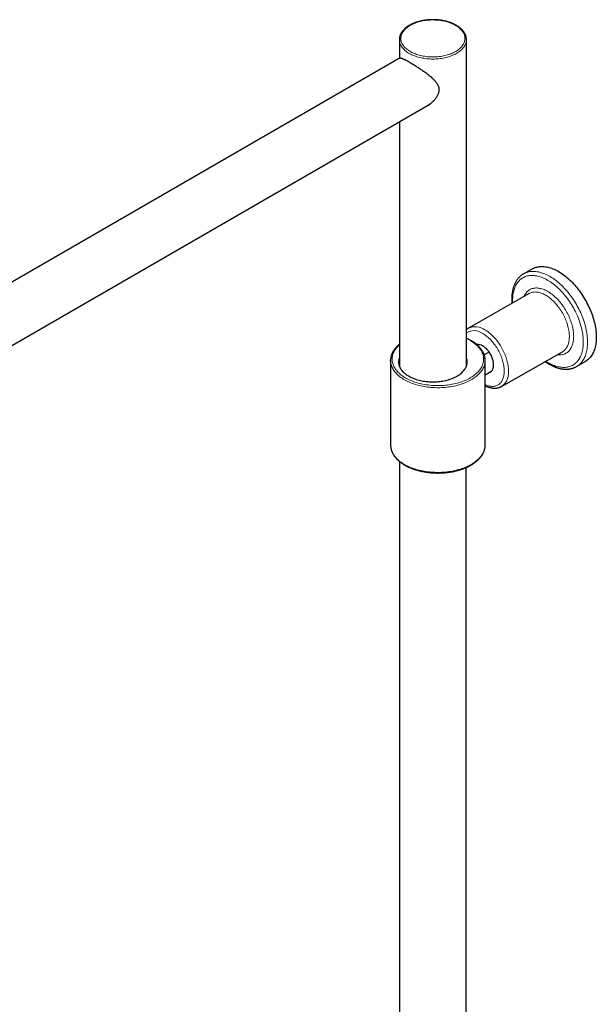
# Model space of a CAD drawing. Header units: millimetres. Extents: x 8 to 2314, y 12 to 2305.
# Tile 144 of 156: x 2061 to 2250, y 976 to 1299. Entities that reach past the tile are written whole.
import ezdxf

# ---------------------------------------------------------------- set-up
doc = ezdxf.new("R2010")
doc.units = ezdxf.units.MM

msp = doc.modelspace()

# ---------------------------------------------------------------- linework, layer by layer
at = {"color": 7, "linetype": 'Continuous', "lineweight": 30}
for p, q in [((2185.74, 1292.61), (2185.74, 1286.45)), ((2185.74, 1292.6), (2185.74, 1292.61)), ((2207.74, 1185.51), (2207.74, 1292.61)), ((2207.74, 1292.61), (2207.74, 1292.6)), ((2186.05, 1286.63), (1922.72, 1134.61)), ((1926.39, 1115.95), (2195.69, 1271.41)), ((2185.74, 1265.66), (2185.74, 1185.51)), ((2226.49, 1215.8), (2226.5, 1215.81)), ((2229.35, 1217.43), (2226.5, 1215.81)), ((2228.3, 1209.35), (2208.37, 1197.99)), ((2215.18, 1190.16), (2213.56, 1189.23)), ((2219.26, 1178.88), (2239.19, 1190.23)), ((2182.87, 1187.39), (2182.87, 1159.63)), ((2213.87, 1159.63), (2213.87, 1187.39)), ((2243.83, 1185.4), (2246.68, 1187.02)), ((2243.83, 1185.4), (2243.83, 1185.4)), ((2213.87, 1182.71), (2215.93, 1183.89)), ((2182.87, 1159.63), (2182.88, 1159.36)), ((2185.79, 1154.27), (2185.79, 759.38)), ((2207.69, 759.38), (2207.69, 1152.3))]:
    msp.add_line(p, q, dxfattribs=at)
at = {"color": 252, "linetype": 'Continuous', "lineweight": 0, "flags": 128}
for points in [[(2204.16, 1297.31), (2203.81, 1297.5), (2203.45, 1297.68), (2203.07, 1297.85), (2202.68, 1298.02), (2202.28, 1298.17), (2201.86, 1298.31), (2201.44, 1298.44), (2201, 1298.56), (2200.56, 1298.67), (2200.11, 1298.76), (2199.65, 1298.84), (2199.18, 1298.91), (2198.71, 1298.97), (2198.24, 1299.02), (2197.76, 1299.05), (2197.28, 1299.07), (2196.8, 1299.08), (2196.32, 1299.08), (2195.83, 1299.06), (2195.36, 1299.03), (2194.88, 1298.99), (2194.41, 1298.93), (2193.94, 1298.86), (2193.48, 1298.78), (2193.03, 1298.69), (2192.58, 1298.59), (2192.14, 1298.47), (2191.71, 1298.34), (2191.3, 1298.2), (2190.89, 1298.06), (2190.5, 1297.9), (2190.12, 1297.72), (2189.75, 1297.54), (2189.4, 1297.35), (2189.06, 1297.16), (2188.74, 1296.95), (2188.44, 1296.73), (2188.15, 1296.51), (2187.88, 1296.28), (2187.63, 1296.04), (2187.4, 1295.8), (2187.19, 1295.55), (2187, 1295.29), (2186.83, 1295.03), (2186.68, 1294.77), (2186.55, 1294.5), (2186.45, 1294.23), (2186.36, 1293.95), (2186.3, 1293.68), (2186.26, 1293.4), (2186.24, 1293.12), (2186.24, 1292.85), (2186.27, 1292.57), (2186.31, 1292.29), (2186.38, 1292.02), (2186.47, 1291.74), (2186.58, 1291.47), (2186.72, 1291.21), (2186.87, 1290.94), (2187.05, 1290.68), (2187.24, 1290.43), (2187.46, 1290.18), (2187.69, 1289.94), (2187.95, 1289.7), (2188.22, 1289.47), (2188.51, 1289.25), (2188.82, 1289.04), (2189.14, 1288.83), (2189.48, 1288.64), (2189.84, 1288.45), (2190.21, 1288.27), (2190.59, 1288.1), (2190.99, 1287.95), (2191.4, 1287.8), (2191.82, 1287.66), (2192.25, 1287.54), (2192.69, 1287.43), (2193.14, 1287.33), (2193.6, 1287.24), (2194.06, 1287.16), (2194.53, 1287.09), (2195, 1287.04), (2195.48, 1287), (2195.95, 1286.98), (2196.44, 1286.96), (2196.92, 1286.96), (2197.4, 1286.97), (2197.88, 1286.99), (2198.36, 1287.03), (2198.83, 1287.08), (2199.3, 1287.14), (2199.76, 1287.22), (2200.22, 1287.3), (2200.67, 1287.4), (2201.11, 1287.51), (2201.55, 1287.63), (2201.97, 1287.76), (2202.38, 1287.91), (2202.78, 1288.06), (2203.17, 1288.23), (2203.54, 1288.4), (2203.9, 1288.59), (2204.25, 1288.78), (2204.57, 1288.99), (2204.89, 1289.2), (2205.18, 1289.42), (2205.46, 1289.65), (2205.72, 1289.88), (2205.96, 1290.12), (2206.18, 1290.37), (2206.38, 1290.62), (2206.56, 1290.88), (2206.72, 1291.14), (2206.86, 1291.41), (2206.98, 1291.68), (2207.07, 1291.95), (2207.15, 1292.22), (2207.2, 1292.5), (2207.23, 1292.78), (2207.24, 1293.05), (2207.22, 1293.33), (2207.19, 1293.61), (2207.13, 1293.89), (2207.05, 1294.16), (2206.95, 1294.43), (2206.83, 1294.7), (2206.68, 1294.97), (2206.52, 1295.23), (2206.33, 1295.48), (2206.12, 1295.73), (2205.9, 1295.98), (2205.65, 1296.22), (2205.39, 1296.45), (2205.11, 1296.68), (2204.81, 1296.9), (2204.49, 1297.11), (2204.16, 1297.31)], [(2207.74, 1292.6), (2207.74, 1292.51), (2207.72, 1292.22), (2207.68, 1291.94), (2207.61, 1291.66), (2207.53, 1291.38), (2207.42, 1291.11), (2207.3, 1290.83), (2207.15, 1290.56), (2206.98, 1290.3), (2206.79, 1290.04), (2206.58, 1289.78), (2206.35, 1289.53), (2206.11, 1289.28), (2205.84, 1289.05), (2205.56, 1288.82), (2205.25, 1288.59), (2204.94, 1288.38), (2204.6, 1288.17), (2204.25, 1287.97), (2203.89, 1287.79), (2203.51, 1287.61), (2203.11, 1287.44), (2202.71, 1287.28), (2202.29, 1287.13), (2201.86, 1286.99), (2201.42, 1286.87), (2200.97, 1286.75), (2200.52, 1286.65), (2200.05, 1286.56), (2199.58, 1286.48), (2199.11, 1286.41), (2198.63, 1286.36), (2198.14, 1286.31), (2197.65, 1286.28), (2197.17, 1286.27), (2196.68, 1286.26), (2196.19, 1286.27), (2195.7, 1286.29), (2195.21, 1286.32), (2194.73, 1286.37), (2194.25, 1286.43), (2193.77, 1286.5), (2193.3, 1286.58), (2192.84, 1286.67), (2192.39, 1286.78), (2191.94, 1286.9), (2191.5, 1287.03), (2191.08, 1287.17), (2190.66, 1287.32), (2190.26, 1287.48), (2189.87, 1287.65), (2189.5, 1287.83), (2189.13, 1288.02), (2188.79, 1288.22), (2188.46, 1288.43), (2188.14, 1288.65), (2187.84, 1288.87), (2187.57, 1289.11), (2187.3, 1289.35), (2187.06, 1289.59), (2186.84, 1289.84), (2186.63, 1290.1), (2186.45, 1290.36), (2186.29, 1290.63), (2186.14, 1290.9), (2186.02, 1291.17), (2185.92, 1291.45), (2185.84, 1291.73), (2185.79, 1292.01), (2185.75, 1292.29), (2185.74, 1292.58), (2185.74, 1292.6)], [(2234.46, 1186.72), (2234.88, 1186.49), (2235.3, 1186.27), (2235.72, 1186.06), (2236.14, 1185.88), (2236.56, 1185.72), (2236.98, 1185.57), (2237.39, 1185.45), (2237.8, 1185.34), (2238.2, 1185.26), (2238.6, 1185.19), (2238.99, 1185.15), (2239.38, 1185.12), (2239.76, 1185.12), (2240.13, 1185.13), (2240.49, 1185.17), (2240.85, 1185.22), (2241.2, 1185.3), (2241.54, 1185.39), (2241.87, 1185.51), (2242.19, 1185.64), (2242.5, 1185.79), (2242.8, 1185.97), (2243.09, 1186.16), (2243.37, 1186.37), (2243.63, 1186.6), (2243.88, 1186.84), (2244.12, 1187.11), (2244.35, 1187.39), (2244.56, 1187.69), (2244.77, 1188.01), (2244.95, 1188.34), (2245.12, 1188.69), (2245.28, 1189.05), (2245.43, 1189.43), (2245.56, 1189.82), (2245.67, 1190.23), (2245.77, 1190.65), (2245.85, 1191.08), (2245.92, 1191.53), (2245.98, 1191.99), (2246.02, 1192.45), (2246.04, 1192.93), (2246.05, 1193.42), (2246.04, 1193.92), (2246.02, 1194.42), (2245.98, 1194.93), (2245.92, 1195.45), (2245.85, 1195.98), (2245.77, 1196.51), (2245.67, 1197.05), (2245.56, 1197.59), (2245.43, 1198.13), (2245.28, 1198.68), (2245.12, 1199.23), (2244.95, 1199.78), (2244.77, 1200.33), (2244.56, 1200.88), (2244.35, 1201.43), (2244.12, 1201.98), (2243.88, 1202.52), (2243.63, 1203.07), (2243.37, 1203.61), (2243.09, 1204.14), (2242.8, 1204.67), (2242.5, 1205.19), (2242.19, 1205.71), (2241.87, 1206.22), (2241.54, 1206.72), (2241.2, 1207.21), (2240.85, 1207.69), (2240.49, 1208.17), (2240.13, 1208.63), (2239.76, 1209.08), (2239.38, 1209.52), (2238.99, 1209.95), (2238.6, 1210.36), (2238.2, 1210.76), (2237.8, 1211.15), (2237.39, 1211.52), (2236.98, 1211.87), (2236.56, 1212.22), (2236.14, 1212.54), (2235.72, 1212.85), (2235.3, 1213.14), (2234.88, 1213.41), (2234.46, 1213.67), (2234.03, 1213.91), (2233.61, 1214.13), (2233.19, 1214.33), (2232.77, 1214.51), (2232.35, 1214.68), (2231.94, 1214.82), (2231.52, 1214.95), (2231.12, 1215.05), (2230.71, 1215.14), (2230.32, 1215.2), (2229.92, 1215.25), (2229.54, 1215.27), (2229.16, 1215.28), (2228.78, 1215.26), (2228.42, 1215.23), (2228.06, 1215.17), (2227.71, 1215.1), (2227.37, 1215), (2227.04, 1214.89), (2226.72, 1214.76), (2226.41, 1214.6), (2226.11, 1214.43), (2225.82, 1214.24), (2225.55, 1214.03), (2225.28, 1213.8), (2225.03, 1213.55), (2224.79, 1213.29), (2224.56, 1213), (2224.35, 1212.7), (2224.15, 1212.39), (2223.96, 1212.05), (2223.79, 1211.71), (2223.63, 1211.34), (2223.49, 1210.96), (2223.36, 1210.57), (2223.24, 1210.16), (2223.14, 1209.74), (2223.06, 1209.31), (2222.99, 1208.87), (2222.94, 1208.41), (2222.9, 1207.94), (2222.87, 1207.46), (2222.87, 1206.98), (2222.87, 1206.48), (2222.88, 1206.26)], [(2226.5, 1215.81), (2226.55, 1215.84), (2226.87, 1216), (2227.19, 1216.14), (2227.53, 1216.27), (2227.87, 1216.37), (2228.23, 1216.46), (2228.59, 1216.52), (2228.96, 1216.57), (2229.34, 1216.59), (2229.72, 1216.6), (2230.12, 1216.59), (2230.51, 1216.55), (2230.92, 1216.5), (2231.33, 1216.42), (2231.74, 1216.33), (2232.16, 1216.22), (2232.58, 1216.08), (2233.01, 1215.93), (2233.44, 1215.76), (2233.87, 1215.57), (2234.3, 1215.36), (2234.73, 1215.14), (2235.17, 1214.89), (2235.6, 1214.63), (2236.04, 1214.35), (2236.47, 1214.05), (2236.9, 1213.74), (2237.33, 1213.41), (2237.75, 1213.06), (2238.18, 1212.7), (2238.59, 1212.32), (2239.01, 1211.93), (2239.42, 1211.53), (2239.82, 1211.11), (2240.22, 1210.67), (2240.61, 1210.23), (2241, 1209.77), (2241.38, 1209.3), (2241.75, 1208.83), (2242.11, 1208.34), (2242.46, 1207.84), (2242.81, 1207.33), (2243.14, 1206.81), (2243.47, 1206.29), (2243.78, 1205.76), (2244.09, 1205.22), (2244.38, 1204.68), (2244.66, 1204.13), (2244.93, 1203.57), (2245.19, 1203.02), (2245.43, 1202.46), (2245.67, 1201.9), (2245.89, 1201.33), (2246.09, 1200.77), (2246.28, 1200.2), (2246.46, 1199.64), (2246.63, 1199.08), (2246.78, 1198.52), (2246.91, 1197.96), (2247.03, 1197.4), (2247.14, 1196.85), (2247.23, 1196.31), (2247.31, 1195.76), (2247.37, 1195.23), (2247.41, 1194.7), (2247.44, 1194.18), (2247.46, 1193.67), (2247.46, 1193.16), (2247.44, 1192.67), (2247.41, 1192.18), (2247.37, 1191.71), (2247.31, 1191.24), (2247.23, 1190.79), (2247.14, 1190.35), (2247.03, 1189.92), (2246.91, 1189.51), (2246.78, 1189.11), (2246.63, 1188.73), (2246.46, 1188.35), (2246.28, 1188), (2246.09, 1187.66), (2245.89, 1187.34), (2245.67, 1187.03), (2245.43, 1186.74), (2245.19, 1186.47), (2244.93, 1186.21), (2244.66, 1185.97), (2244.38, 1185.75), (2244.09, 1185.55), (2243.83, 1185.4)], [(2226.62, 1208.39), (2226.68, 1208.52), (2226.82, 1208.82), (2226.98, 1209.1), (2227.16, 1209.37), (2227.34, 1209.62), (2227.54, 1209.85), (2227.76, 1210.06), (2227.98, 1210.26), (2228.22, 1210.43), (2228.46, 1210.59), (2228.72, 1210.73), (2228.99, 1210.85), (2229.27, 1210.96), (2229.56, 1211.04), (2229.86, 1211.1), (2230.16, 1211.14), (2230.48, 1211.16), (2230.8, 1211.16), (2231.13, 1211.15), (2231.46, 1211.11), (2231.8, 1211.05), (2232.14, 1210.97), (2232.49, 1210.88), (2232.85, 1210.76), (2233.2, 1210.62), (2233.56, 1210.47), (2233.92, 1210.29), (2234.28, 1210.1), (2234.64, 1209.89), (2235, 1209.66), (2235.36, 1209.41), (2235.71, 1209.15), (2236.07, 1208.87), (2236.42, 1208.58), (2236.77, 1208.27), (2237.11, 1207.94), (2237.45, 1207.6), (2237.79, 1207.25), (2238.11, 1206.89), (2238.44, 1206.51), (2238.75, 1206.12), (2239.06, 1205.72), (2239.35, 1205.31), (2239.64, 1204.89), (2239.92, 1204.46), (2240.19, 1204.03), (2240.45, 1203.58), (2240.7, 1203.14), (2240.93, 1202.68), (2241.16, 1202.22), (2241.37, 1201.76), (2241.57, 1201.29), (2241.76, 1200.83), (2241.93, 1200.36), (2242.09, 1199.89), (2242.24, 1199.42), (2242.37, 1198.95), (2242.48, 1198.49), (2242.59, 1198.03), (2242.68, 1197.57), (2242.75, 1197.12), (2242.81, 1196.67), (2242.85, 1196.23), (2242.87, 1195.8), (2242.89, 1195.37), (2242.88, 1194.96), (2242.86, 1194.55), (2242.83, 1194.15), (2242.78, 1193.77), (2242.71, 1193.39), (2242.63, 1193.03), (2242.54, 1192.68), (2242.43, 1192.35), (2242.3, 1192.03), (2242.16, 1191.72), (2242.01, 1191.43), (2241.85, 1191.16), (2241.67, 1190.9), (2241.47, 1190.66), (2241.27, 1190.44), (2241.05, 1190.23), (2240.82, 1190.05), (2240.57, 1189.88), (2240.32, 1189.73), (2240.06, 1189.6), (2239.78, 1189.49), (2239.5, 1189.4), (2239.21, 1189.32), (2238.9, 1189.27), (2238.59, 1189.24), (2238.28, 1189.23), (2237.95, 1189.24), (2237.62, 1189.27), (2237.51, 1189.28)], [(2239.19, 1190.23), (2239.3, 1190.3), (2239.53, 1190.46), (2239.76, 1190.63), (2239.97, 1190.83), (2240.16, 1191.04), (2240.35, 1191.27), (2240.52, 1191.51), (2240.68, 1191.77), (2240.83, 1192.05), (2240.96, 1192.35), (2241.07, 1192.65), (2241.17, 1192.98), (2241.26, 1193.31), (2241.33, 1193.66), (2241.39, 1194.02), (2241.43, 1194.4), (2241.46, 1194.78), (2241.47, 1195.17), (2241.47, 1195.58), (2241.45, 1195.99), (2241.41, 1196.4), (2241.36, 1196.83), (2241.3, 1197.26), (2241.22, 1197.7), (2241.13, 1198.14), (2241.02, 1198.58), (2240.89, 1199.03), (2240.75, 1199.47), (2240.6, 1199.92), (2240.44, 1200.37), (2240.26, 1200.82), (2240.07, 1201.26), (2239.86, 1201.7), (2239.65, 1202.14), (2239.42, 1202.57), (2239.18, 1203), (2238.93, 1203.42), (2238.67, 1203.84), (2238.4, 1204.24), (2238.12, 1204.64), (2237.83, 1205.03), (2237.53, 1205.4), (2237.23, 1205.77), (2236.92, 1206.12), (2236.6, 1206.47), (2236.28, 1206.79), (2235.95, 1207.11), (2235.62, 1207.41), (2235.28, 1207.69), (2234.95, 1207.96), (2234.6, 1208.22), (2234.26, 1208.45), (2233.92, 1208.67), (2233.57, 1208.87), (2233.23, 1209.06), (2232.89, 1209.22), (2232.54, 1209.37), (2232.21, 1209.49), (2231.87, 1209.6), (2231.54, 1209.69), (2231.21, 1209.76), (2230.89, 1209.81), (2230.57, 1209.84), (2230.26, 1209.85), (2229.96, 1209.84), (2229.66, 1209.81), (2229.37, 1209.75), (2229.09, 1209.68), (2228.82, 1209.59), (2228.56, 1209.49), (2228.31, 1209.36), (2228.3, 1209.35)], [(2213.87, 1179.47), (2214.09, 1179.37), (2214.42, 1179.24), (2214.74, 1179.14), (2215.06, 1179.05), (2215.37, 1178.98), (2215.68, 1178.93), (2215.98, 1178.9), (2216.28, 1178.89), (2216.57, 1178.9), (2216.85, 1178.93), (2217.13, 1178.98), (2217.39, 1179.06), (2217.65, 1179.15), (2217.9, 1179.26), (2218.13, 1179.39), (2218.36, 1179.54), (2218.57, 1179.7), (2218.77, 1179.89), (2218.96, 1180.09), (2219.13, 1180.31), (2219.3, 1180.55), (2219.45, 1180.81), (2219.58, 1181.08), (2219.7, 1181.36), (2219.81, 1181.66), (2219.9, 1181.98), (2219.97, 1182.3), (2220.04, 1182.64), (2220.08, 1183), (2220.11, 1183.36), (2220.13, 1183.73), (2220.13, 1184.12), (2220.11, 1184.51), (2220.08, 1184.91), (2220.04, 1185.31), (2219.97, 1185.72), (2219.9, 1186.14), (2219.81, 1186.56), (2219.7, 1186.99), (2219.58, 1187.41), (2219.45, 1187.84), (2219.3, 1188.27), (2219.13, 1188.7), (2218.96, 1189.13), (2218.77, 1189.55), (2218.57, 1189.97), (2218.36, 1190.39), (2218.13, 1190.8), (2217.9, 1191.2), (2217.65, 1191.6), (2217.39, 1191.99), (2217.13, 1192.37), (2216.85, 1192.75), (2216.57, 1193.11), (2216.28, 1193.46), (2215.98, 1193.8), (2215.68, 1194.12), (2215.37, 1194.44), (2215.06, 1194.74), (2214.74, 1195.02), (2214.42, 1195.29), (2214.09, 1195.54), (2213.76, 1195.78), (2213.43, 1196), (2213.11, 1196.2)], [(2213.82, 1197.42), (2214.16, 1197.21), (2214.51, 1196.98), (2214.85, 1196.74), (2215.19, 1196.48), (2215.52, 1196.2), (2215.86, 1195.91), (2216.19, 1195.6), (2216.51, 1195.28), (2216.83, 1194.94), (2217.15, 1194.59), (2217.46, 1194.23), (2217.76, 1193.86), (2218.05, 1193.48), (2218.33, 1193.09), (2218.61, 1192.69), (2218.87, 1192.28), (2219.13, 1191.86), (2219.37, 1191.43), (2219.61, 1191), (2219.83, 1190.57), (2220.04, 1190.13), (2220.24, 1189.68), (2220.42, 1189.24), (2220.59, 1188.79), (2220.75, 1188.34), (2220.9, 1187.89), (2221.03, 1187.45), (2221.14, 1187), (2221.25, 1186.56), (2221.33, 1186.12), (2221.41, 1185.69), (2221.46, 1185.26), (2221.51, 1184.84), (2221.53, 1184.42), (2221.54, 1184.02), (2221.54, 1183.62), (2221.52, 1183.23), (2221.49, 1182.85), (2221.44, 1182.49), (2221.37, 1182.13), (2221.29, 1181.79), (2221.2, 1181.46), (2221.09, 1181.14), (2220.96, 1180.84), (2220.83, 1180.56), (2220.67, 1180.29), (2220.51, 1180.03), (2220.33, 1179.79), (2220.14, 1179.57), (2219.93, 1179.37), (2219.72, 1179.19), (2219.49, 1179.02), (2219.26, 1178.88)], [(2185.74, 1192.47), (2185.68, 1192.42), (2185.38, 1192.13), (2185.11, 1191.84), (2184.85, 1191.55), (2184.61, 1191.24), (2184.39, 1190.94), (2184.19, 1190.63), (2184.02, 1190.31), (2183.86, 1189.99), (2183.73, 1189.67), (2183.61, 1189.34), (2183.52, 1189.02), (2183.45, 1188.69), (2183.4, 1188.36), (2183.38, 1188.02), (2183.37, 1187.69), (2183.39, 1187.36), (2183.43, 1187.03), (2183.5, 1186.7), (2183.58, 1186.37), (2183.69, 1186.05), (2183.81, 1185.72), (2183.96, 1185.4), (2184.13, 1185.09), (2184.32, 1184.77), (2184.53, 1184.46), (2184.76, 1184.16), (2185.02, 1183.86), (2185.29, 1183.57), (2185.58, 1183.28), (2185.89, 1183), (2186.21, 1182.73), (2186.56, 1182.47), (2186.92, 1182.21), (2187.3, 1181.96), (2187.7, 1181.72), (2188.11, 1181.49), (2188.54, 1181.27), (2188.98, 1181.05), (2189.43, 1180.85), (2189.9, 1180.66), (2190.38, 1180.48), (2190.87, 1180.3), (2191.37, 1180.14), (2191.89, 1179.99), (2192.41, 1179.86), (2192.94, 1179.73), (2193.48, 1179.62), (2194.03, 1179.51), (2194.58, 1179.42), (2195.14, 1179.35), (2195.7, 1179.28), (2196.27, 1179.23), (2196.84, 1179.19), (2197.41, 1179.16), (2197.99, 1179.15), (2198.56, 1179.14), (2199.14, 1179.15), (2199.71, 1179.18), (2200.28, 1179.21), (2200.85, 1179.26), (2201.42, 1179.32), (2201.98, 1179.4), (2202.53, 1179.48), (2203.08, 1179.58), (2203.62, 1179.69), (2204.16, 1179.81), (2204.68, 1179.95), (2205.2, 1180.09), (2205.71, 1180.25), (2206.2, 1180.42), (2206.69, 1180.59), (2207.16, 1180.78), (2207.62, 1180.98), (2208.06, 1181.19), (2208.49, 1181.41), (2208.91, 1181.64), (2209.31, 1181.88), (2209.7, 1182.12), (2210.07, 1182.38), (2210.42, 1182.64), (2210.75, 1182.91), (2211.07, 1183.19), (2211.36, 1183.47), (2211.64, 1183.76), (2211.9, 1184.06), (2212.14, 1184.36), (2212.36, 1184.67), (2212.55, 1184.98), (2212.73, 1185.29), (2212.89, 1185.61), (2213.02, 1185.94), (2213.13, 1186.26), (2213.23, 1186.59), (2213.3, 1186.92), (2213.34, 1187.25), (2213.37, 1187.58), (2213.37, 1187.91), (2213.35, 1188.24), (2213.31, 1188.57), (2213.25, 1188.9), (2213.17, 1189.23), (2213.06, 1189.56), (2212.93, 1189.88), (2212.79, 1190.2), (2212.62, 1190.52), (2212.43, 1190.83), (2212.21, 1191.14), (2211.98, 1191.44), (2211.73, 1191.74), (2211.46, 1192.03), (2211.17, 1192.32), (2210.86, 1192.6), (2210.53, 1192.87), (2210.19, 1193.14), (2209.82, 1193.4), (2209.44, 1193.64), (2209.05, 1193.89), (2208.64, 1194.12), (2208.21, 1194.34), (2207.77, 1194.55), (2207.74, 1194.57)], [(2213.87, 1187.13), (2213.85, 1186.87), (2213.8, 1186.54), (2213.74, 1186.2), (2213.65, 1185.87), (2213.54, 1185.54), (2213.41, 1185.21), (2213.25, 1184.89), (2213.08, 1184.57), (2212.88, 1184.25), (2212.67, 1183.94), (2212.43, 1183.63), (2212.18, 1183.32), (2211.9, 1183.03), (2211.61, 1182.74), (2211.3, 1182.45), (2210.97, 1182.18), (2210.62, 1181.91), (2210.25, 1181.64), (2209.87, 1181.39), (2209.47, 1181.15), (2209.05, 1180.91), (2208.62, 1180.68), (2208.18, 1180.46), (2207.72, 1180.26), (2207.25, 1180.06), (2206.76, 1179.87), (2206.27, 1179.69), (2205.76, 1179.53), (2205.24, 1179.37), (2204.71, 1179.23), (2204.18, 1179.1), (2203.63, 1178.98), (2203.08, 1178.87), (2202.52, 1178.77), (2201.96, 1178.69), (2201.39, 1178.62), (2200.81, 1178.56), (2200.24, 1178.51), (2199.66, 1178.48), (2199.07, 1178.46), (2198.49, 1178.45), (2197.91, 1178.45), (2197.33, 1178.47), (2196.74, 1178.5), (2196.17, 1178.54), (2195.59, 1178.59), (2195.02, 1178.66), (2194.45, 1178.74), (2193.89, 1178.83), (2193.34, 1178.93), (2192.79, 1179.05), (2192.25, 1179.17), (2191.72, 1179.31), (2191.2, 1179.46), (2190.68, 1179.63), (2190.18, 1179.8), (2189.69, 1179.98), (2189.22, 1180.17), (2188.75, 1180.38), (2188.3, 1180.59), (2187.87, 1180.82), (2187.45, 1181.05), (2187.04, 1181.29), (2186.65, 1181.54), (2186.28, 1181.8), (2185.92, 1182.07), (2185.58, 1182.34), (2185.26, 1182.62), (2184.96, 1182.91), (2184.68, 1183.2), (2184.41, 1183.5), (2184.17, 1183.81), (2183.95, 1184.12), (2183.74, 1184.44), (2183.56, 1184.76), (2183.4, 1185.08), (2183.26, 1185.41), (2183.14, 1185.74), (2183.04, 1186.07), (2182.97, 1186.4), (2182.92, 1186.74), (2182.88, 1187.07), (2182.88, 1187.12)], [(2233.77, 1187.15), (2234.03, 1186.98), (2234.46, 1186.72)], [(2182.88, 1159.36), (2182.88, 1159.31), (2182.92, 1158.98), (2182.97, 1158.64), (2183.04, 1158.31), (2183.14, 1157.97), (2183.26, 1157.64), (2183.4, 1157.32), (2183.56, 1156.99), (2183.74, 1156.67), (2183.95, 1156.36), (2184.17, 1156.05), (2184.41, 1155.74), (2184.68, 1155.44), (2184.96, 1155.15), (2185.26, 1154.86), (2185.58, 1154.58), (2185.92, 1154.3), (2186.28, 1154.04), (2186.65, 1153.78), (2187.04, 1153.53), (2187.45, 1153.29), (2187.87, 1153.05), (2188.3, 1152.83), (2188.75, 1152.62), (2189.22, 1152.41), (2189.69, 1152.22), (2190.18, 1152.04), (2190.68, 1151.86), (2191.2, 1151.7), (2191.72, 1151.55), (2192.25, 1151.41), (2192.79, 1151.28), (2193.34, 1151.17), (2193.89, 1151.07), (2194.45, 1150.97), (2195.02, 1150.9), (2195.59, 1150.83), (2196.17, 1150.77), (2196.74, 1150.73), (2197.33, 1150.7), (2197.91, 1150.69), (2198.49, 1150.68), (2199.07, 1150.69), (2199.66, 1150.71), (2200.24, 1150.75), (2200.81, 1150.8), (2201.39, 1150.85), (2201.96, 1150.93), (2202.52, 1151.01), (2203.08, 1151.11), (2203.63, 1151.21), (2204.18, 1151.33), (2204.71, 1151.47), (2205.24, 1151.61), (2205.76, 1151.77), (2206.27, 1151.93), (2206.76, 1152.11), (2207.25, 1152.3), (2207.72, 1152.49), (2208.18, 1152.7), (2208.62, 1152.92), (2209.05, 1153.15), (2209.47, 1153.38), (2209.87, 1153.63), (2210.25, 1153.88), (2210.62, 1154.14), (2210.97, 1154.41), (2211.3, 1154.69), (2211.61, 1154.97), (2211.9, 1155.27), (2212.18, 1155.56), (2212.43, 1155.87), (2212.67, 1156.17), (2212.88, 1156.49), (2213.08, 1156.8), (2213.25, 1157.12), (2213.41, 1157.45), (2213.54, 1157.78), (2213.65, 1158.11), (2213.74, 1158.44), (2213.8, 1158.78), (2213.85, 1159.11), (2213.87, 1159.36)]]:
    msp.add_lwpolyline(points, dxfattribs=at)
at = {"color": 7, "linetype": 'Continuous', "lineweight": 30, "flags": 128}
for points in [[(2229.35, 1217.43), (2229.56, 1217.54), (2229.88, 1217.69), (2230.21, 1217.83), (2230.55, 1217.94), (2230.89, 1218.04), (2231.25, 1218.11), (2231.62, 1218.17), (2231.99, 1218.21), (2232.38, 1218.22), (2232.77, 1218.22), (2233.16, 1218.19), (2233.56, 1218.15), (2233.97, 1218.08), (2234.38, 1218), (2234.8, 1217.9), (2235.22, 1217.78), (2235.64, 1217.63), (2236.07, 1217.47), (2236.5, 1217.29), (2236.93, 1217.09), (2237.36, 1216.88), (2237.8, 1216.64), (2238.23, 1216.39), (2238.67, 1216.11), (2239.1, 1215.83), (2239.53, 1215.52), (2239.96, 1215.2), (2240.39, 1214.86), (2240.81, 1214.51), (2241.23, 1214.14), (2241.65, 1213.75), (2242.06, 1213.35), (2242.47, 1212.94), (2242.87, 1212.51), (2243.27, 1212.08), (2243.65, 1211.62), (2244.04, 1211.16), (2244.41, 1210.69), (2244.78, 1210.2), (2245.14, 1209.71), (2245.48, 1209.21), (2245.82, 1208.69), (2246.15, 1208.17), (2246.47, 1207.65), (2246.78, 1207.11), (2247.08, 1206.57), (2247.37, 1206.02), (2247.65, 1205.47), (2247.91, 1204.92), (2248.16, 1204.36), (2248.4, 1203.8), (2248.63, 1203.24), (2248.84, 1202.67), (2249.04, 1202.11), (2249.22, 1201.54), (2249.39, 1200.98), (2249.55, 1200.42), (2249.69, 1199.86), (2249.82, 1199.3), (2249.94, 1198.75), (2250.03, 1198.2), (2250.12, 1197.66), (2250.19, 1197.12), (2250.24, 1196.59), (2250.28, 1196.06), (2250.3, 1195.54), (2250.31, 1195.04)], [(2215.23, 1183.49), (2215.38, 1183.54), (2215.55, 1183.61), (2215.72, 1183.71), (2215.87, 1183.83), (2216.01, 1183.96), (2216.14, 1184.12), (2216.25, 1184.29), (2216.35, 1184.48), (2216.44, 1184.68), (2216.51, 1184.89), (2216.57, 1185.12), (2216.61, 1185.37), (2216.64, 1185.62), (2216.65, 1185.89), (2216.65, 1186.16), (2216.63, 1186.45), (2216.59, 1186.74), (2216.54, 1187.03), (2216.48, 1187.33), (2216.4, 1187.64), (2216.31, 1187.94), (2216.2, 1188.25), (2216.08, 1188.55), (2215.94, 1188.85), (2215.79, 1189.15), (2215.63, 1189.44), (2215.46, 1189.73), (2215.28, 1190.01), (2215.09, 1190.28), (2214.9, 1190.54), (2214.69, 1190.79), (2214.48, 1191.03), (2214.26, 1191.26), (2214.03, 1191.47), (2213.8, 1191.67), (2213.57, 1191.85), (2213.34, 1192.01), (2213.11, 1192.16)], [(2250.31, 1195.04), (2250.3, 1194.54), (2250.28, 1194.05), (2250.24, 1193.57), (2250.19, 1193.1), (2250.12, 1192.64), (2250.03, 1192.19), (2249.94, 1191.76), (2249.82, 1191.34), (2249.69, 1190.93), (2249.55, 1190.54), (2249.39, 1190.16), (2249.22, 1189.8), (2249.04, 1189.45), (2248.84, 1189.12), (2248.63, 1188.8), (2248.4, 1188.5), (2248.16, 1188.22), (2247.91, 1187.96), (2247.65, 1187.71), (2247.37, 1187.48), (2247.08, 1187.27), (2246.78, 1187.08), (2246.68, 1187.02)], [(2182.88, 1187.12), (2182.87, 1187.41), (2182.88, 1187.64)], [(2185.74, 1188.23), (2185.65, 1187.98), (2185.58, 1187.7), (2185.53, 1187.41), (2185.5, 1187.13), (2185.49, 1186.84), (2185.5, 1186.55), (2185.54, 1186.27), (2185.59, 1185.98), (2185.67, 1185.7), (2185.77, 1185.42), (2185.89, 1185.14), (2186.04, 1184.86), (2186.2, 1184.59), (2186.39, 1184.32), (2186.59, 1184.06), (2186.82, 1183.81), (2187.06, 1183.56), (2187.33, 1183.31), (2187.61, 1183.07), (2187.91, 1182.85), (2188.22, 1182.62), (2188.56, 1182.41), (2188.91, 1182.21), (2189.27, 1182.01), (2189.65, 1181.82), (2190.04, 1181.65), (2190.45, 1181.48), (2190.87, 1181.33), (2191.3, 1181.18), (2191.74, 1181.05), (2192.19, 1180.93), (2192.65, 1180.82), (2193.12, 1180.72), (2193.59, 1180.63), (2194.08, 1180.56), (2194.56, 1180.5), (2195.05, 1180.45), (2195.55, 1180.41), (2196.04, 1180.39), (2196.54, 1180.38), (2197.04, 1180.38), (2197.53, 1180.39), (2198.03, 1180.42), (2198.52, 1180.46), (2199.01, 1180.51), (2199.5, 1180.57), (2199.98, 1180.65), (2200.45, 1180.74), (2200.92, 1180.84), (2201.37, 1180.95), (2201.82, 1181.08), (2202.26, 1181.21), (2202.69, 1181.36), (2203.11, 1181.52), (2203.51, 1181.68), (2203.9, 1181.86), (2204.28, 1182.05), (2204.64, 1182.25)], [(2204.64, 1182.25), (2204.99, 1182.45), (2205.32, 1182.67), (2205.63, 1182.89), (2205.93, 1183.12), (2206.2, 1183.36), (2206.46, 1183.61), (2206.7, 1183.86), (2206.93, 1184.12), (2207.13, 1184.38), (2207.31, 1184.65), (2207.47, 1184.92), (2207.61, 1185.19), (2207.72, 1185.47), (2207.82, 1185.76), (2207.89, 1186.04), (2207.95, 1186.33), (2207.98, 1186.61), (2207.99, 1186.9), (2207.97, 1187.19), (2207.94, 1187.47), (2207.88, 1187.76), (2207.8, 1188.04), (2207.74, 1188.23)], [(2213.87, 1159.36), (2213.87, 1159.45), (2213.87, 1159.63)]]:
    msp.add_lwpolyline(points, dxfattribs=at)
at = {"color": 252, "linetype": 'Continuous', "lineweight": 0}
for centre, radius, start, end in [((2210.6, 1193), 5.47, 53.9238, 113.9862), ((2210.25, 1192.51), 4.66, 52.2253, 122.6479)]:
    msp.add_arc(centre, radius, start, end, dxfattribs=at)
at = {"color": 7, "linetype": 'Continuous', "lineweight": 30}
for centre, radius, start, end in [((2211.51, 1189.74), 2.89, 56.4441, 97.2605), ((2208.7, 1187.39), 5.17, 357.086, 3.0649)]:
    msp.add_arc(centre, radius, start, end, dxfattribs=at)
for points, knots in [([(2204.41, 1297.33), (2204.35, 1297.36), (2204.18, 1297.46), (2203.88, 1297.62), (2203.52, 1297.79), (2203.15, 1297.96), (2202.76, 1298.12), (2202.37, 1298.26), (2201.96, 1298.4), (2201.55, 1298.52), (2201.12, 1298.64), (2200.69, 1298.74), (2200.25, 1298.84), (2199.81, 1298.92), (2199.36, 1298.99), (2198.91, 1299.05), (2198.45, 1299.1), (2197.99, 1299.13), (2197.52, 1299.16), (2197.06, 1299.17), (2196.6, 1299.17), (2196.13, 1299.17), (2195.67, 1299.14), (2195.21, 1299.11), (2194.75, 1299.07), (2194.29, 1299.01), (2193.84, 1298.95), (2193.39, 1298.87), (2192.95, 1298.78), (2192.52, 1298.68), (2192.09, 1298.57), (2191.67, 1298.45), (2191.26, 1298.32), (2190.86, 1298.17), (2190.48, 1298.02), (2190.1, 1297.86), (2189.73, 1297.69), (2189.37, 1297.51), (2189.03, 1297.32), (2188.7, 1297.12), (2188.39, 1296.91), (2188.09, 1296.69), (2187.81, 1296.47), (2187.54, 1296.24), (2187.29, 1296), (2187.06, 1295.75), (2186.84, 1295.5), (2186.64, 1295.25), (2186.46, 1294.98), (2186.3, 1294.72), (2186.16, 1294.45), (2186.04, 1294.17), (2185.94, 1293.9), (2185.86, 1293.62), (2185.8, 1293.34), (2185.76, 1293.06), (2185.74, 1292.81), (2185.74, 1292.66), (2185.74, 1292.6)], [0, 0, 0, 0, 0.0096587, 0.0279185, 0.0461723, 0.06442, 0.0826603, 0.1008925, 0.1191162, 0.1373314, 0.1555384, 0.1737376, 0.1919296, 0.210115, 0.2282946, 0.2464691, 0.2646394, 0.2828063, 0.3009707, 0.3191335, 0.3372956, 0.3554578, 0.3736208, 0.3917854, 0.4099526, 0.4281232, 0.4462981, 0.4644782, 0.4826644, 0.5008575, 0.5190583, 0.5372675, 0.5554859, 0.5737138, 0.5919519, 0.6102, 0.6284582, 0.646726, 0.6650023, 0.6832855, 0.7015733, 0.7198615, 0.7381449, 0.7564175, 0.7746717, 0.792899, 0.8110893, 0.8292318, 0.8473156, 0.8653303, 0.8832668, 0.9011191, 0.9188844, 0.9365645, 0.954166, 0.9717001, 0.9891823, 1, 1, 1, 1]), ([(2207.73, 1292.6), (2207.73, 1292.65), (2207.74, 1292.79), (2207.72, 1293.03), (2207.68, 1293.31), (2207.62, 1293.59), (2207.54, 1293.86), (2207.45, 1294.14), (2207.33, 1294.41), (2207.19, 1294.67), (2207.04, 1294.94), (2206.86, 1295.2), (2206.67, 1295.45), (2206.46, 1295.7), (2206.23, 1295.95), (2205.99, 1296.19), (2205.73, 1296.42), (2205.45, 1296.64), (2205.15, 1296.86), (2204.84, 1297.07), (2204.59, 1297.23), (2204.45, 1297.31), (2204.41, 1297.33)], [0, 0, 0, 0, 0.027887, 0.079643, 0.13141, 0.183251, 0.235222, 0.287372, 0.339736, 0.392337, 0.445185, 0.498276, 0.551597, 0.605123, 0.658829, 0.712683, 0.766655, 0.820717, 0.874843, 0.92901, 0.9832, 1, 1, 1, 1]), ([(2185.79, 1286.48), (2185.81, 1286.51), (2185.84, 1286.57), (2185.92, 1286.61), (2186.01, 1286.63), (2186.12, 1286.63), (2186.26, 1286.61), (2186.42, 1286.57), (2186.58, 1286.51), (2186.79, 1286.44), (2187.01, 1286.34), (2187.25, 1286.23), (2187.49, 1286.11), (2187.76, 1285.97), (2188.01, 1285.83), (2188.33, 1285.66), (2188.63, 1285.49), (2188.88, 1285.35), (2188.96, 1285.3)], [0, 0, 0, 0, 0.092325, 0.153454, 0.21472, 0.283534, 0.352575, 0.415565, 0.478764, 0.535444, 0.60961, 0.66567, 0.721937, 0.778881, 0.836071, 0.876812, 0.958761, 1, 1, 1, 1]), ([(2188.96, 1285.3), (2189.11, 1285.22), (2189.42, 1285.04), (2189.91, 1284.74), (2190.42, 1284.43), (2190.95, 1284.1), (2191.48, 1283.76), (2192.02, 1283.42), (2192.55, 1283.06), (2193.09, 1282.7), (2193.6, 1282.35), (2194.07, 1282.01), (2194.59, 1281.63), (2195.18, 1281.18), (2195.83, 1280.65), (2196.36, 1280.19), (2196.77, 1279.8), (2197.1, 1279.47), (2197.42, 1279.12), (2197.72, 1278.75), (2197.99, 1278.38), (2198.21, 1278.01), (2198.39, 1277.66), (2198.54, 1277.28), (2198.64, 1276.9), (2198.71, 1276.5), (2198.72, 1276.09), (2198.69, 1275.68), (2198.61, 1275.25), (2198.47, 1274.81), (2198.29, 1274.37), (2198.06, 1273.94), (2197.78, 1273.5), (2197.47, 1273.08), (2197.14, 1272.69), (2196.74, 1272.27), (2196.23, 1271.8), (2195.6, 1271.33), (2195.03, 1270.96), (2194.54, 1270.7), (2194.26, 1270.56), (2194.12, 1270.5), (2194.11, 1270.5)], [0, 0, 0, 0, 0.026562, 0.053343, 0.0808, 0.108479, 0.135035, 0.161763, 0.188981, 0.216349, 0.243511, 0.266311, 0.289176, 0.326155, 0.363475, 0.400362, 0.42131, 0.442299, 0.465831, 0.489437, 0.513198, 0.53375, 0.554394, 0.575209, 0.596169, 0.616792, 0.637598, 0.658698, 0.679994, 0.702994, 0.726185, 0.749615, 0.773173, 0.800082, 0.82267, 0.845318, 0.881924, 0.918846, 0.956221, 0.977462, 0.998749, 1, 1, 1, 1]), ([(2226.49, 1215.8), (2226.4, 1215.75), (2226.21, 1215.64), (2225.94, 1215.45), (2225.65, 1215.23), (2225.38, 1215), (2225.12, 1214.75), (2224.86, 1214.49), (2224.62, 1214.21), (2224.4, 1213.91), (2224.18, 1213.6), (2223.98, 1213.27), (2223.79, 1212.93), (2223.61, 1212.58), (2223.45, 1212.21), (2223.3, 1211.82), (2223.16, 1211.43), (2223.04, 1211.02), (2222.93, 1210.6), (2222.83, 1210.17), (2222.75, 1209.72), (2222.69, 1209.27), (2222.64, 1208.81), (2222.6, 1208.34), (2222.58, 1207.86), (2222.57, 1207.37), (2222.58, 1206.87), (2222.6, 1206.46), (2222.62, 1206.2), (2222.63, 1206.12)], [0, 0, 0, 0, 0.031055, 0.067723, 0.10441, 0.141149, 0.177971, 0.214904, 0.25197, 0.289189, 0.326573, 0.364128, 0.401857, 0.439756, 0.477816, 0.516026, 0.55437, 0.592832, 0.631396, 0.670044, 0.708758, 0.747526, 0.786331, 0.825163, 0.864011, 0.902866, 0.941719, 0.980565, 1, 1, 1, 1]), ([(2208.37, 1197.99), (2208.31, 1197.96), (2208.16, 1197.87), (2207.94, 1197.72), (2207.8, 1197.6), (2207.74, 1197.55)], [0, 0, 0, 0, 0.301333, 0.675253, 1, 1, 1, 1]), ([(2185.74, 1192.72), (2185.69, 1192.68), (2185.54, 1192.56), (2185.3, 1192.34), (2185, 1192.06), (2184.73, 1191.77), (2184.47, 1191.47), (2184.24, 1191.17), (2184.02, 1190.87), (2183.81, 1190.56), (2183.63, 1190.25), (2183.47, 1189.93), (2183.33, 1189.61), (2183.2, 1189.29), (2183.1, 1188.97), (2183.01, 1188.64), (2182.95, 1188.31), (2182.9, 1187.98), (2182.89, 1187.76), (2182.88, 1187.65)], [0, 0, 0, 0, 0.02502, 0.086813, 0.148564, 0.210258, 0.271877, 0.333402, 0.394815, 0.456095, 0.517225, 0.578189, 0.638975, 0.699577, 0.759997, 0.820241, 0.880327, 0.940276, 1, 1, 1, 1]), ([(2213.86, 1187.69), (2213.86, 1187.74), (2213.85, 1187.9), (2213.82, 1188.16), (2213.77, 1188.49), (2213.69, 1188.82), (2213.6, 1189.14), (2213.48, 1189.46), (2213.35, 1189.78), (2213.2, 1190.1), (2213.02, 1190.41), (2212.83, 1190.72), (2212.62, 1191.02), (2212.4, 1191.32), (2212.15, 1191.62), (2211.89, 1191.91), (2211.61, 1192.19), (2211.31, 1192.47), (2210.99, 1192.74), (2210.66, 1193), (2210.31, 1193.26), (2209.95, 1193.51), (2209.58, 1193.75), (2209.18, 1193.98), (2208.78, 1194.2), (2208.36, 1194.42), (2208.01, 1194.58), (2207.8, 1194.68), (2207.74, 1194.71)], [0, 0, 0, 0, 0.017722, 0.057051, 0.096409, 0.135819, 0.175303, 0.21488, 0.254562, 0.294357, 0.33427, 0.374299, 0.414439, 0.454681, 0.495015, 0.53543, 0.575912, 0.616451, 0.657035, 0.697652, 0.738294, 0.778953, 0.819622, 0.860295, 0.900966, 0.941633, 0.982292, 1, 1, 1, 1]), ([(2233.52, 1187), (2233.52, 1187), (2233.66, 1186.9), (2233.94, 1186.71), (2234.32, 1186.47), (2234.56, 1186.33), (2234.66, 1186.27)], [0, 0, 0, 0, 0.004915, 0.371927, 0.739115, 1, 1, 1, 1]), ([(2234.66, 1186.27), (2234.74, 1186.22), (2234.95, 1186.1), (2235.31, 1185.9), (2235.74, 1185.69), (2236.16, 1185.49), (2236.59, 1185.31), (2237.01, 1185.15), (2237.43, 1185.01), (2237.85, 1184.88), (2238.27, 1184.77), (2238.68, 1184.69), (2239.09, 1184.62), (2239.5, 1184.56), (2239.9, 1184.53), (2240.3, 1184.52), (2240.69, 1184.52), (2241.07, 1184.55), (2241.44, 1184.59), (2241.81, 1184.65), (2242.17, 1184.73), (2242.52, 1184.83), (2242.87, 1184.95), (2243.2, 1185.08), (2243.52, 1185.23), (2243.73, 1185.34), (2243.83, 1185.4)], [0, 0, 0, 0, 0.023, 0.06646, 0.109935, 0.153408, 0.196869, 0.240308, 0.283709, 0.327059, 0.37034, 0.413533, 0.456618, 0.499574, 0.542382, 0.585022, 0.627481, 0.669746, 0.71181, 0.753673, 0.795342, 0.836828, 0.878151, 0.919337, 0.960414, 1, 1, 1, 1]), ([(2213.87, 1179.11), (2213.91, 1179.09), (2214.05, 1179.01), (2214.32, 1178.89), (2214.66, 1178.75), (2215, 1178.63), (2215.35, 1178.53), (2215.69, 1178.44), (2216.02, 1178.37), (2216.36, 1178.33), (2216.69, 1178.3), (2217.01, 1178.29), (2217.32, 1178.3), (2217.63, 1178.34), (2217.94, 1178.39), (2218.23, 1178.45), (2218.52, 1178.54), (2218.79, 1178.64), (2219.04, 1178.76), (2219.19, 1178.84), (2219.26, 1178.88)], [0, 0, 0, 0, 0.017531, 0.078191, 0.138808, 0.199341, 0.259738, 0.31994, 0.379884, 0.439504, 0.498738, 0.557534, 0.615851, 0.67367, 0.730992, 0.787839, 0.844259, 0.900316, 0.956092, 1, 1, 1, 1]), ([(2182.88, 1159.34), (2182.88, 1159.3), (2182.89, 1159.16), (2182.92, 1158.9), (2182.97, 1158.58), (2183.04, 1158.25), (2183.14, 1157.93), (2183.25, 1157.61), (2183.38, 1157.29), (2183.53, 1156.97), (2183.7, 1156.66), (2183.89, 1156.35), (2184.09, 1156.04), (2184.32, 1155.74), (2184.56, 1155.45), (2184.82, 1155.16), (2185.1, 1154.87), (2185.4, 1154.59), (2185.71, 1154.32), (2186.04, 1154.06), (2186.39, 1153.8), (2186.75, 1153.55), (2187.12, 1153.31), (2187.51, 1153.08), (2187.91, 1152.85), (2188.33, 1152.64), (2188.76, 1152.43), (2189.2, 1152.23), (2189.65, 1152.05), (2190.11, 1151.87), (2190.59, 1151.7), (2191.07, 1151.54), (2191.56, 1151.39), (2192.06, 1151.26), (2192.57, 1151.13), (2193.09, 1151.01), (2193.61, 1150.91), (2194.14, 1150.82), (2194.67, 1150.73), (2195.21, 1150.66), (2195.76, 1150.6), (2196.3, 1150.55), (2196.85, 1150.51), (2197.4, 1150.49), (2197.95, 1150.47), (2198.5, 1150.47), (2199.05, 1150.48), (2199.61, 1150.5), (2200.15, 1150.53), (2200.7, 1150.57), (2201.25, 1150.63), (2201.79, 1150.69), (2202.32, 1150.77), (2202.85, 1150.86), (2203.38, 1150.96), (2203.9, 1151.07), (2204.41, 1151.19), (2204.92, 1151.32), (2205.41, 1151.46), (2205.9, 1151.61), (2206.38, 1151.78), (2206.85, 1151.95), (2207.31, 1152.13), (2207.76, 1152.32), (2208.19, 1152.53), (2208.61, 1152.74), (2209.02, 1152.96), (2209.42, 1153.19), (2209.8, 1153.42), (2210.17, 1153.67), (2210.53, 1153.92), (2210.86, 1154.18), (2211.19, 1154.45), (2211.49, 1154.73), (2211.78, 1155.01), (2212.05, 1155.3), (2212.31, 1155.59), (2212.54, 1155.89), (2212.76, 1156.2), (2212.96, 1156.51), (2213.14, 1156.82), (2213.3, 1157.14), (2213.44, 1157.46), (2213.56, 1157.78), (2213.66, 1158.1), (2213.75, 1158.43), (2213.81, 1158.76), (2213.85, 1159.06), (2213.86, 1159.25), (2213.86, 1159.34)], [0, 0, 0, 0, 0.003613, 0.014926, 0.026246, 0.03758, 0.048935, 0.060315, 0.071726, 0.083169, 0.094646, 0.106156, 0.117698, 0.129271, 0.14087, 0.152493, 0.164135, 0.175795, 0.187467, 0.19915, 0.21084, 0.222536, 0.234234, 0.245934, 0.257633, 0.269332, 0.281028, 0.292722, 0.304412, 0.3161, 0.327784, 0.339465, 0.351143, 0.362817, 0.374489, 0.386157, 0.397823, 0.409487, 0.421148, 0.432807, 0.444465, 0.456121, 0.467777, 0.479431, 0.491085, 0.502739, 0.514392, 0.526046, 0.537701, 0.549356, 0.561012, 0.57267, 0.584329, 0.59599, 0.607653, 0.619319, 0.630988, 0.642659, 0.654334, 0.666012, 0.677694, 0.68938, 0.701069, 0.712762, 0.724459, 0.73616, 0.747864, 0.75957, 0.77128, 0.78299, 0.794701, 0.80641, 0.818116, 0.829815, 0.841507, 0.853187, 0.864853, 0.876501, 0.888126, 0.899726, 0.911298, 0.922837, 0.934343, 0.945813, 0.95725, 0.968653, 0.980027, 0.991376, 1, 1, 1, 1])]:
    msp.add_open_spline(points, degree=3, knots=knots, dxfattribs=at)

doc.saveas('drawing.dxf')
